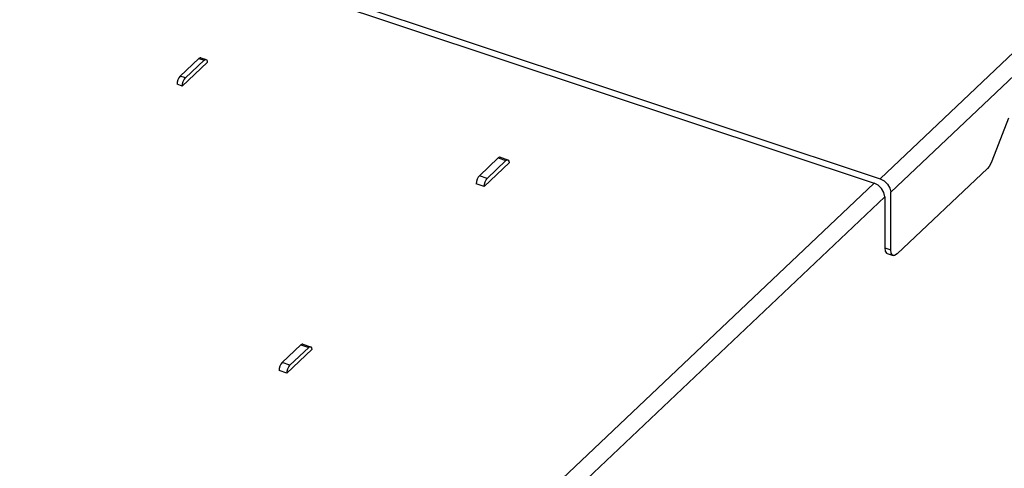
# Model space of a CAD drawing. Extents: x 0 to 1189, y 0 to 841.
# Tile 140 of 256: x 586.65 to 600.76, y 299.64 to 306.07. Entities that reach past the tile are written whole.
import ezdxf

# ---------------------------------------------------------------- set-up
doc = ezdxf.new("R2010")
doc.units = 0
doc.header["$LTSCALE"] = 65.395
doc.layers.get('0').update_dxf_attribs({"linetype": 'CONTINUOUS'})

msp = doc.modelspace()

# ---------------------------------------------------------------- linework, layer by layer
at = {"color": 7, "linetype": 'Continuous'}
for p, q in [((581.872, 309.479), (598.977, 303.788)), ((581.967, 309.355), (598.891, 303.724)), ((598.977, 303.788), (601.336, 306.024)), ((601.487, 305.829), (599.128, 303.594)), ((588.947, 305.257), (589.216, 305.512)), ((589.336, 305.455), (588.978, 305.116)), ((589.291, 305.487), (589.023, 305.232)), ((589.216, 305.512), (589.291, 305.487)), ((589.243, 305.522), (589.319, 305.497)), ((589.319, 305.497), (589.323, 305.495)), ((589.023, 305.232), (588.947, 305.257)), ((589.005, 305.21), (589.023, 305.232)), ((588.978, 305.116), (588.903, 305.141)), ((600.818, 304.657), (600.578, 304.039)), ((593.235, 303.831), (593.503, 304.085)), ((593.616, 304.048), (593.348, 303.793)), ((593.503, 304.085), (593.616, 304.048)), ((593.531, 304.096), (593.644, 304.058)), ((593.644, 304.058), (593.648, 304.056)), ((593.661, 304.016), (593.303, 303.677)), ((599.219, 302.709), (600.514, 303.936)), ((593.348, 303.793), (593.235, 303.831)), ((591.474, 296.694), (598.891, 303.724)), ((593.303, 303.677), (593.19, 303.715)), ((591.894, 296.755), (599.042, 303.53)), ((599.042, 303.53), (599.044, 302.797)), ((599.13, 302.769), (599.128, 303.594)), ((599.044, 302.797), (599.13, 302.769)), ((599.078, 302.716), (599.164, 302.688)), ((590.408, 301.152), (590.677, 301.406)), ((590.521, 301.115), (590.789, 301.369)), ((590.677, 301.406), (590.789, 301.369)), ((590.704, 301.417), (590.817, 301.379)), ((590.817, 301.379), (590.821, 301.377)), ((590.834, 301.337), (590.477, 300.998)), ((590.521, 301.115), (590.408, 301.152)), ((590.477, 300.998), (590.364, 301.036))]:
    msp.add_line(p, q, dxfattribs=at)
for points in [[(589.243, 305.522), (589.233, 305.522), (589.216, 305.512)], [(589.291, 305.487), (589.308, 305.497), (589.319, 305.497)], [(589.323, 305.495), (589.332, 305.48), (589.336, 305.455)], [(588.947, 305.257), (588.93, 305.235), (588.916, 305.206), (588.906, 305.174), (588.903, 305.141)], [(588.978, 305.116), (588.981, 305.149), (588.991, 305.181), (589.005, 305.21)], [(593.531, 304.096), (593.521, 304.096), (593.503, 304.085)], [(593.616, 304.048), (593.633, 304.058), (593.644, 304.058)], [(593.648, 304.056), (593.657, 304.041), (593.661, 304.016)], [(600.578, 304.039), (600.559, 303.998), (600.538, 303.963), (600.514, 303.936)], [(593.235, 303.831), (593.218, 303.809), (593.203, 303.78), (593.194, 303.747), (593.19, 303.715)], [(593.303, 303.677), (593.307, 303.71), (593.316, 303.742), (593.33, 303.771), (593.348, 303.793)], [(598.977, 303.788), (599.035, 303.758), (599.084, 303.711), (599.116, 303.653), (599.128, 303.594)], [(599.042, 303.53), (599.03, 303.589), (598.998, 303.647), (598.949, 303.694), (598.891, 303.724)], [(599.044, 302.797), (599.051, 302.748), (599.07, 302.72), (599.078, 302.716)], [(599.164, 302.688), (599.156, 302.691), (599.137, 302.72), (599.13, 302.769)], [(599.219, 302.709), (599.185, 302.687), (599.164, 302.688)], [(590.704, 301.417), (590.694, 301.417), (590.677, 301.406)], [(590.789, 301.369), (590.807, 301.38), (590.817, 301.379)], [(590.821, 301.377), (590.831, 301.363), (590.834, 301.337)], [(590.408, 301.152), (590.391, 301.13), (590.376, 301.1), (590.367, 301.067), (590.364, 301.036)], [(590.477, 300.998), (590.48, 301.03), (590.489, 301.063), (590.504, 301.092), (590.521, 301.115)]]:
    msp.add_lwpolyline(points, dxfattribs=at)

doc.saveas('drawing.dxf')
